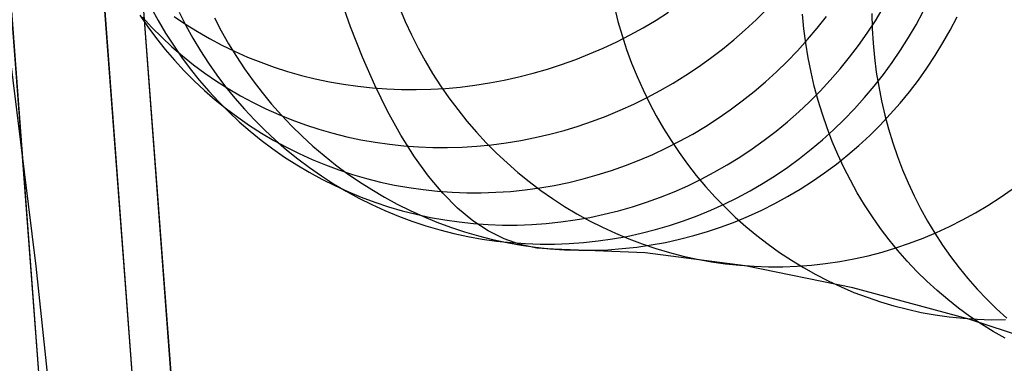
# Model space of a CAD drawing. Header units: millimetres. Extents: x 119 to 175.9, y -203.1 to -153.8.
# Tile 252 of 256: x 168.1 to 170.3, y -183.6 to -182.8. Entities that reach past the tile are written whole.
import ezdxf

# ---------------------------------------------------------------- set-up
doc = ezdxf.new("R2010")
doc.units = ezdxf.units.MM
doc.header["$MEASUREMENT"] = 0
doc.layers.add('Layer 01', color=5, linetype='Continuous', true_color=0x0000ff)

msp = doc.modelspace()

# ---------------------------------------------------------------- linework, layer by layer
at = {"layer": 'Layer 01'}
for p, q in [((168.4549, -184.1856, 34.9024), (168.3392, -182.6421, 34.9004)), ((168.4549, -184.19, 31.7062), (168.3392, -182.6464, 31.7043)), ((168.1542, -184.2043, 35.2716), (168.0389, -182.6665, 35.2697)), ((168.3664, -184.1909, 35.1659), (168.2509, -182.649, 35.1639)), ((168.3664, -184.1958, 31.4427), (168.2509, -182.654, 31.4407)), ((168.1542, -184.2093, 31.3375), (168.0389, -182.6715, 31.3355)), ((168.8202, -182.8003, 34.9395), (168.7941, -182.7265, 34.7982)), ((168.365, -182.7568, 36.5807), (168.3808, -182.786, 36.5725)), ((168.932, -182.7572, 38.9425), (168.9451, -182.7883, 38.9371)), ((169.4231, -182.7552, 40.6276), (169.4314, -182.7877, 40.6214)), ((169.7471, -182.7841, 35.5298), (169.7713, -182.7602, 35.5327)), ((170.0197, -182.7863, 36.2011), (170.0376, -182.7571, 36.2016)), ((168.339, -182.7736, 36.2111), (168.3574, -182.8004, 36.2007)), ((168.3445, -182.778, 35.822), (168.3662, -182.8014, 35.8099)), ((168.4172, -182.7765, 35.4031), (168.4435, -182.7943, 35.3905)), ((168.4283, -182.7669, 36.9264), (168.4436, -182.7968, 36.9205)), ((168.5091, -182.7796, 37.2623), (168.5249, -182.8096, 37.2585)), ((169.5184, -182.7848, 35.1834), (169.5472, -182.7666, 35.1854)), ((169.8562, -182.8046, 41.8802), (169.853, -182.7711, 41.8864)), ((169.8867, -182.8034, 35.8682), (169.9079, -182.7766, 35.8701)), ((170.0112, -182.77, 42.3075), (170.0122, -182.8037, 42.3018)), ((170.1127, -182.7954, 36.5267), (170.129, -182.7654, 36.5252)), ((170.1905, -182.8076, 36.8499), (170.2062, -182.7775, 36.846)), ((168.3574, -182.8004, 36.2007), (168.3767, -182.8265, 36.1902)), ((168.3662, -182.8014, 35.8099), (168.3888, -182.824, 35.7978)), ((168.3808, -182.786, 36.5725), (168.3976, -182.8145, 36.5641)), ((168.4435, -182.7943, 35.3905), (168.4705, -182.8112, 35.3782)), ((168.4436, -182.7968, 36.9205), (168.4599, -182.8262, 36.9144)), ((168.8473, -182.8694, 35.083), (168.8202, -182.8003, 34.9395)), ((168.9451, -182.7883, 38.9371), (168.9593, -182.8188, 38.9314)), ((169.4314, -182.7877, 40.6214), (169.4407, -182.8199, 40.6149)), ((169.4591, -182.8187, 35.1809), (169.4891, -182.8022, 35.1819)), ((169.4891, -182.8022, 35.1819), (169.5184, -182.7848, 35.1834)), ((169.7222, -182.8073, 35.5274), (169.7471, -182.7841, 35.5298)), ((169.8605, -182.8378, 41.8737), (169.8562, -182.8046, 41.8802)), ((169.8647, -182.8294, 35.8667), (169.8867, -182.8034, 35.8682)), ((170.001, -182.8148, 36.2008), (170.0197, -182.7863, 36.2011)), ((170.0122, -182.8037, 42.3018), (170.0143, -182.8372, 42.2956)), ((170.0955, -182.8248, 36.5285), (170.1127, -182.7954, 36.5267)), ((168.3767, -182.8265, 36.1902), (168.3969, -182.8519, 36.1797)), ((168.3888, -182.824, 35.7978), (168.4122, -182.8457, 35.7858)), ((168.3976, -182.8145, 36.5641), (168.4154, -182.8423, 36.5557)), ((168.4599, -182.8262, 36.9144), (168.4771, -182.855, 36.9081)), ((168.4705, -182.8112, 35.3782), (168.4981, -182.8271, 35.3661)), ((168.4981, -182.8271, 35.3661), (168.5265, -182.8421, 35.3543)), ((168.5249, -182.8096, 37.2585), (168.5417, -182.839, 37.2544)), ((168.9593, -182.8188, 38.9314), (168.9745, -182.8488, 38.9254)), ((169.4287, -182.8341, 35.1804), (169.4591, -182.8187, 35.1809)), ((169.4407, -182.8199, 40.6149), (169.4511, -182.8517, 40.608)), ((169.6964, -182.8297, 35.5254), (169.7222, -182.8073, 35.5274)), ((169.9812, -182.8426, 36.2009), (170.001, -182.8148, 36.2008)), ((170.0772, -182.8536, 36.5306), (170.0955, -182.8248, 36.5285)), ((170.1738, -182.8371, 36.8541), (170.1905, -182.8076, 36.8499)), ((168.1021, -183.3465, 31.6605), (168.0403, -182.8484, 31.7227)), ((168.4122, -182.8457, 35.7858), (168.4365, -182.8666, 35.774)), ((168.4154, -182.8423, 36.5557), (168.4342, -182.8695, 36.5471)), ((168.5265, -182.8421, 35.3543), (168.5554, -182.8561, 35.3427)), ((168.5417, -182.839, 37.2544), (168.5594, -182.8679, 37.2501)), ((168.9745, -182.8488, 38.9254), (168.9907, -182.8782, 38.9192)), ((169.3665, -182.8622, 35.1809), (169.3978, -182.8487, 35.1804)), ((169.3978, -182.8487, 35.1804), (169.4287, -182.8341, 35.1804)), ((169.67, -182.8513, 35.5238), (169.6964, -182.8297, 35.5254)), ((169.8418, -182.8547, 35.8656), (169.8647, -182.8294, 35.8667)), ((169.866, -182.8708, 41.8669), (169.8605, -182.8378, 41.8737)), ((169.9606, -182.8698, 36.2012), (169.9812, -182.8426, 36.2009)), ((170.0143, -182.8372, 42.2956), (170.0175, -182.8705, 42.2891)), ((170.1561, -182.866, 36.8585), (170.1738, -182.8371, 36.8541)), ((168.3969, -182.8519, 36.1797), (168.4181, -182.8766, 36.1691)), ((168.4342, -182.8695, 36.5471), (168.4539, -182.896, 36.5385)), ((168.4365, -182.8666, 35.774), (168.4615, -182.8867, 35.7622)), ((168.4771, -182.855, 36.9081), (168.4954, -182.8831, 36.9016)), ((168.5554, -182.8561, 35.3427), (168.5849, -182.8691, 35.3315)), ((168.5594, -182.8679, 37.2501), (168.5782, -182.8961, 37.2456)), ((168.5849, -182.8691, 35.3315), (168.6149, -182.8811, 35.3206)), ((168.8755, -182.9336, 35.2285), (168.8473, -182.8694, 35.083)), ((169.3348, -182.8748, 35.1819), (169.3665, -182.8622, 35.1809)), ((169.4511, -182.8517, 40.608), (169.4626, -182.883, 40.6008)), ((169.6151, -182.8918, 35.5219), (169.6429, -182.8719, 35.5226)), ((169.6429, -182.8719, 35.5226), (169.67, -182.8513, 35.5238)), ((169.8181, -182.8793, 35.8648), (169.8418, -182.8547, 35.8656)), ((169.8725, -182.9035, 41.8596), (169.866, -182.8708, 41.8669)), ((169.939, -182.8963, 36.2019), (169.9606, -182.8698, 36.2012)), ((170.0175, -182.8705, 42.2891), (170.0217, -182.9037, 42.2821)), ((170.058, -182.8818, 36.5329), (170.0772, -182.8536, 36.5306)), ((170.1375, -182.8942, 36.8631), (170.1561, -182.866, 36.8585)), ((168.4181, -182.8766, 36.1691), (168.4401, -182.9004, 36.1586)), ((168.4615, -182.8867, 35.7622), (168.4873, -182.9058, 35.7506)), ((168.4954, -182.8831, 36.9016), (168.5146, -182.9105, 36.8949)), ((168.6149, -182.8811, 35.3206), (168.6455, -182.8921, 35.31)), ((168.6455, -182.8921, 35.31), (168.6765, -182.9021, 35.2997)), ((168.9907, -182.8782, 38.9192), (169.0079, -182.9069, 38.9127)), ((169.2702, -182.8968, 35.1853), (169.3026, -182.8863, 35.1834)), ((169.3026, -182.8863, 35.1834), (169.3348, -182.8748, 35.1819)), ((169.4626, -182.883, 40.6008), (169.475, -182.9139, 40.5933)), ((169.5866, -182.9107, 35.5216), (169.6151, -182.8918, 35.5219)), ((169.7936, -182.903, 35.8644), (169.8181, -182.8793, 35.8648)), ((170.0379, -182.9092, 36.5355), (170.058, -182.8818, 36.5329)), ((170.1179, -182.9217, 36.868), (170.1375, -182.8942, 36.8631)), ((168.4401, -182.9004, 36.1586), (168.463, -182.9234, 36.1481)), ((168.4539, -182.896, 36.5385), (168.4746, -182.9218, 36.5297)), ((168.4873, -182.9058, 35.7506), (168.5138, -182.924, 35.7392)), ((168.5146, -182.9105, 36.8949), (168.5348, -182.9372, 36.8881)), ((168.5782, -182.8961, 37.2456), (168.5979, -182.9235, 37.2408)), ((168.6765, -182.9021, 35.2997), (168.7079, -182.911, 35.2899)), ((168.7079, -182.911, 35.2899), (168.7398, -182.9188, 35.2803)), ((169.0079, -182.9069, 38.9127), (169.0261, -182.9351, 38.906)), ((169.1714, -182.9221, 35.1942), (169.2046, -182.9147, 35.1908)), ((169.2046, -182.9147, 35.1908), (169.2375, -182.9063, 35.1878)), ((169.2375, -182.9063, 35.1878), (169.2702, -182.8968, 35.1853)), ((169.475, -182.9139, 40.5933), (169.4886, -182.9443, 40.5855)), ((169.5576, -182.9286, 35.5217), (169.5866, -182.9107, 35.5216)), ((169.7683, -182.926, 35.8643), (169.7936, -182.903, 35.8644)), ((169.88, -182.9359, 41.8519), (169.8725, -182.9035, 41.8596)), ((169.9166, -182.9221, 36.2029), (169.939, -182.8963, 36.2019)), ((170.0169, -182.936, 36.5384), (170.0379, -182.9092, 36.5355)), ((170.0217, -182.9037, 42.2821), (170.0271, -182.9366, 42.2747)), ((168.463, -182.9234, 36.1481), (168.4868, -182.9456, 36.1375)), ((168.4746, -182.9218, 36.5297), (168.4961, -182.9468, 36.5209)), ((168.5138, -182.924, 35.7392), (168.541, -182.9413, 35.7279)), ((168.5348, -182.9372, 36.8881), (168.5558, -182.9632, 36.8811)), ((168.5979, -182.9235, 37.2408), (168.6184, -182.9503, 37.2358)), ((168.7398, -182.9188, 35.2803), (168.772, -182.9256, 35.2712)), ((168.772, -182.9256, 35.2712), (168.8045, -182.9313, 35.2624)), ((168.8045, -182.9313, 35.2624), (168.8372, -182.9359, 35.254)), ((168.8372, -182.9359, 35.254), (168.8702, -182.9395, 35.2461)), ((168.8702, -182.9395, 35.2461), (168.9035, -182.9419, 35.2385)), ((168.9047, -182.993, 35.3759), (168.8755, -182.9336, 35.2285)), ((169.0261, -182.9351, 38.906), (169.0451, -182.9625, 38.899)), ((169.0375, -182.9407, 35.2127), (169.0711, -182.9377, 35.2074)), ((169.0711, -182.9377, 35.2074), (169.1046, -182.9336, 35.2025)), ((169.1046, -182.9336, 35.2025), (169.1381, -182.9284, 35.1981)), ((169.1381, -182.9284, 35.1981), (169.1714, -182.9221, 35.1942)), ((169.528, -182.9456, 35.5223), (169.5576, -182.9286, 35.5217)), ((169.7422, -182.9481, 35.8646), (169.7683, -182.926, 35.8643)), ((169.8887, -182.968, 41.8439), (169.88, -182.9359, 41.8519)), ((169.8934, -182.947, 36.2042), (169.9166, -182.9221, 36.2029)), ((169.995, -182.9619, 36.5416), (170.0169, -182.936, 36.5384)), ((170.0271, -182.9366, 42.2747), (170.0336, -182.9692, 42.2669)), ((170.0974, -182.9486, 36.8731), (170.1179, -182.9217, 36.868)), ((168.4868, -182.9456, 36.1375), (168.5113, -182.9669, 36.1271)), ((168.4961, -182.9468, 36.5209), (168.5185, -182.9709, 36.512)), ((168.541, -182.9413, 35.7279), (168.5689, -182.9576, 35.7168)), ((168.5558, -182.9632, 36.8811), (168.5778, -182.9884, 36.874)), ((168.5689, -182.9576, 35.7168), (168.5974, -182.9729, 35.7059)), ((168.6184, -182.9503, 37.2358), (168.6399, -182.9764, 37.2306)), ((168.9035, -182.9419, 35.2385), (168.9368, -182.9433, 35.2314)), ((168.9368, -182.9433, 35.2314), (168.9703, -182.9435, 35.2247)), ((168.9703, -182.9435, 35.2247), (169.0039, -182.9427, 35.2185)), ((169.0039, -182.9427, 35.2185), (169.0375, -182.9407, 35.2127)), ((169.0451, -182.9625, 38.899), (169.0651, -182.9892, 38.8918)), ((169.4673, -182.9767, 35.5247), (169.4979, -182.9617, 35.5233)), ((169.4886, -182.9443, 40.5855), (169.5031, -182.9741, 40.5774)), ((169.4979, -182.9617, 35.5233), (169.528, -182.9456, 35.5223)), ((169.7155, -182.9693, 35.8653), (169.7422, -182.9481, 35.8646)), ((169.8693, -182.9712, 36.2059), (169.8934, -182.947, 36.2042)), ((169.9722, -182.9872, 36.545), (169.995, -182.9619, 36.5416)), ((170.076, -182.9746, 36.8784), (170.0974, -182.9486, 36.8731)), ((168.5113, -182.9669, 36.1271), (168.5366, -182.9873, 36.1167)), ((168.5185, -182.9709, 36.512), (168.5418, -182.9943, 36.503)), ((168.5974, -182.9729, 35.7059), (168.6265, -182.9872, 35.6952)), ((168.6399, -182.9764, 37.2306), (168.6623, -183.0016, 37.2251)), ((169.4362, -182.9908, 35.5265), (169.4673, -182.9767, 35.5247)), ((169.5031, -182.9741, 40.5774), (169.5186, -183.0034, 40.569)), ((169.6881, -182.9896, 35.8664), (169.7155, -182.9693, 35.8653)), ((169.8445, -182.9945, 36.2078), (169.8693, -182.9712, 36.2059)), ((169.8984, -182.9996, 41.8356), (169.8887, -182.968, 41.8439)), ((170.0336, -182.9692, 42.2669), (170.0411, -183.0015, 42.2588)), ((170.0537, -182.9999, 36.8839), (170.076, -182.9746, 36.8784)), ((168.5366, -182.9873, 36.1167), (168.5627, -183.0068, 36.1063)), ((168.5418, -182.9943, 36.503), (168.5658, -183.0168, 36.494)), ((168.5627, -183.0068, 36.1063), (168.5894, -183.0254, 36.096)), ((168.5778, -182.9884, 36.874), (168.6006, -183.0127, 36.8667)), ((168.6265, -182.9872, 35.6952), (168.6561, -183.0005, 35.6847)), ((168.6561, -183.0005, 35.6847), (168.6863, -183.0128, 35.6744)), ((168.6623, -183.0016, 37.2251), (168.6855, -183.026, 37.2195)), ((168.9349, -183.0473, 35.5251), (168.9047, -182.993, 35.3759)), ((169.0651, -182.9892, 38.8918), (169.086, -183.0152, 38.8844)), ((169.3729, -183.0158, 35.5314), (169.4047, -183.0038, 35.5287)), ((169.4047, -183.0038, 35.5287), (169.4362, -182.9908, 35.5265)), ((169.5186, -183.0034, 40.569), (169.5351, -183.032, 40.5604)), ((169.66, -183.009, 35.8678), (169.6881, -182.9896, 35.8664)), ((169.8189, -183.017, 36.21), (169.8445, -182.9945, 36.2078)), ((169.9092, -183.0308, 41.8269), (169.8984, -182.9996, 41.8356)), ((169.9486, -183.0116, 36.5487), (169.9722, -182.9872, 36.545)), ((170.0306, -183.0244, 36.8896), (170.0537, -182.9999, 36.8839)), ((170.0411, -183.0015, 42.2588), (170.0497, -183.0334, 42.2503)), ((168.5658, -183.0168, 36.494), (168.5907, -183.0384, 36.4849)), ((168.5894, -183.0254, 36.096), (168.6169, -183.043, 36.0858)), ((168.6006, -183.0127, 36.8667), (168.6242, -183.0362, 36.8593)), ((168.6855, -183.026, 37.2195), (168.7094, -183.0496, 37.2137)), ((168.6863, -183.0128, 35.6744), (168.717, -183.024, 35.6644)), ((168.717, -183.024, 35.6644), (168.7481, -183.0341, 35.6547)), ((169.086, -183.0152, 38.8844), (169.1078, -183.0404, 38.8767)), ((169.3081, -183.0366, 35.538), (169.3406, -183.0267, 35.5345)), ((169.3406, -183.0267, 35.5345), (169.3729, -183.0158, 35.5314)), ((169.6021, -183.0449, 35.8717), (169.6313, -183.0274, 35.8695)), ((169.6313, -183.0274, 35.8695), (169.66, -183.009, 35.8678)), ((169.7925, -183.0386, 36.2126), (169.8189, -183.017, 36.21)), ((169.9242, -183.0351, 36.5526), (169.9486, -183.0116, 36.5487)), ((170.0067, -183.0481, 36.8955), (170.0306, -183.0244, 36.8896)), ((168.5907, -183.0384, 36.4849), (168.6163, -183.059, 36.4759)), ((168.6169, -183.043, 36.0858), (168.645, -183.0596, 36.0757)), ((168.6242, -183.0362, 36.8593), (168.6486, -183.0589, 36.8518)), ((168.7094, -183.0496, 37.2137), (168.7342, -183.0723, 37.2076)), ((168.7481, -183.0341, 35.6547), (168.7796, -183.0432, 35.6452)), ((168.7796, -183.0432, 35.6452), (168.8115, -183.0511, 35.636)), ((168.8115, -183.0511, 35.636), (168.8437, -183.058, 35.627)), ((168.9661, -183.0967, 35.6757), (168.9349, -183.0473, 35.5251)), ((169.1078, -183.0404, 38.8767), (169.1303, -183.0648, 38.8688)), ((169.2092, -183.0596, 35.5509), (169.2424, -183.053, 35.5462)), ((169.2424, -183.053, 35.5462), (169.2754, -183.0453, 35.5419)), ((169.2754, -183.0453, 35.5419), (169.3081, -183.0366, 35.538)), ((169.5351, -183.032, 40.5604), (169.5526, -183.0599, 40.5515)), ((169.5723, -183.0614, 35.8742), (169.6021, -183.0449, 35.8717)), ((169.7655, -183.0593, 36.2154), (169.7925, -183.0386, 36.2126)), ((169.8991, -183.0578, 36.5568), (169.9242, -183.0351, 36.5526)), ((169.921, -183.0616, 41.8178), (169.9092, -183.0308, 41.8269)), ((169.982, -183.0708, 36.9016), (170.0067, -183.0481, 36.8955)), ((170.0497, -183.0334, 42.2503), (170.0594, -183.0649, 42.2414)), ((168.6163, -183.059, 36.4759), (168.6426, -183.0788, 36.4668)), ((168.645, -183.0596, 36.0757), (168.6737, -183.0751, 36.0657)), ((168.6486, -183.0589, 36.8518), (168.6738, -183.0807, 36.8442)), ((168.6737, -183.0751, 36.0657), (168.7029, -183.0897, 36.0559)), ((168.7342, -183.0723, 37.2076), (168.7597, -183.0941, 37.2014)), ((168.8437, -183.058, 35.627), (168.8763, -183.0638, 35.6184)), ((168.8763, -183.0638, 35.6184), (168.9091, -183.0684, 35.6101)), ((168.9091, -183.0684, 35.6101), (168.9421, -183.0719, 35.6021)), ((168.9421, -183.0719, 35.6021), (168.9753, -183.0743, 35.5945)), ((168.9753, -183.0743, 35.5945), (169.0086, -183.0756, 35.5872)), ((169.0086, -183.0756, 35.5872), (169.042, -183.0758, 35.5802)), ((169.042, -183.0758, 35.5802), (169.0755, -183.0748, 35.5736)), ((169.0755, -183.0748, 35.5736), (169.109, -183.0727, 35.5674)), ((169.109, -183.0727, 35.5674), (169.1425, -183.0694, 35.5615)), ((169.1303, -183.0648, 38.8688), (169.1537, -183.0883, 38.8608)), ((169.1425, -183.0694, 35.5615), (169.1759, -183.0651, 35.556)), ((169.1759, -183.0651, 35.556), (169.2092, -183.0596, 35.5509)), ((169.5419, -183.0768, 35.877), (169.5723, -183.0614, 35.8742)), ((169.5526, -183.0599, 40.5515), (169.5709, -183.0872, 40.5423)), ((169.7378, -183.079, 36.2186), (169.7655, -183.0593, 36.2154)), ((169.8732, -183.0796, 36.5612), (169.8991, -183.0578, 36.5568)), ((169.9338, -183.0918, 41.8085), (169.921, -183.0616, 41.8178)), ((169.9566, -183.0927, 36.9079), (169.982, -183.0708, 36.9016)), ((170.0594, -183.0649, 42.2414), (170.0701, -183.096, 42.2322)), ((168.6426, -183.0788, 36.4668), (168.6696, -183.0976, 36.4577)), ((168.6696, -183.0976, 36.4577), (168.6973, -183.1154, 36.4486)), ((168.6738, -183.0807, 36.8442), (168.6997, -183.1015, 36.8364)), ((168.7029, -183.0897, 36.0559), (168.7327, -183.1032, 36.0462)), ((168.7597, -183.0941, 37.2014), (168.786, -183.115, 37.195)), ((168.9982, -183.1409, 35.8277), (168.9661, -183.0967, 35.6757)), ((169.1537, -183.0883, 38.8608), (169.1779, -183.111, 38.8526)), ((169.48, -183.1046, 35.8837), (169.5112, -183.0913, 35.8802)), ((169.5112, -183.0913, 35.8802), (169.5419, -183.0768, 35.877)), ((169.5709, -183.0872, 40.5423), (169.5902, -183.1138, 40.5329)), ((169.6806, -183.1156, 36.2258), (169.7095, -183.0978, 36.222)), ((169.7095, -183.0978, 36.222), (169.7378, -183.079, 36.2186)), ((169.8465, -183.1005, 36.5659), (169.8732, -183.0796, 36.5612)), ((169.9304, -183.1137, 36.9144), (169.9566, -183.0927, 36.9079)), ((169.9476, -183.1215, 41.7988), (169.9338, -183.0918, 41.8085)), ((170.0701, -183.096, 42.2322), (170.0818, -183.1266, 42.2227)), ((168.6973, -183.1154, 36.4486), (168.7256, -183.1322, 36.4395)), ((168.6997, -183.1015, 36.8364), (168.7263, -183.1214, 36.8286)), ((168.7327, -183.1032, 36.0462), (168.7631, -183.1156, 36.0366)), ((168.7631, -183.1156, 36.0366), (168.7938, -183.127, 36.0272)), ((168.786, -183.115, 37.195), (168.8129, -183.135, 37.1885)), ((169.1779, -183.111, 38.8526), (169.2028, -183.1327, 38.8441)), ((169.4164, -183.1282, 35.8918), (169.4484, -183.117, 35.8876)), ((169.4484, -183.117, 35.8876), (169.48, -183.1046, 35.8837)), ((169.5902, -183.1138, 40.5329), (169.6104, -183.1396, 40.5233)), ((169.6511, -183.1323, 36.2298), (169.6806, -183.1156, 36.2258)), ((169.7913, -183.1394, 36.5759), (169.8193, -183.1205, 36.5708)), ((169.8193, -183.1205, 36.5708), (169.8465, -183.1005, 36.5659)), ((169.9035, -183.1337, 36.921), (169.9304, -183.1137, 36.9144)), ((168.7256, -183.1322, 36.4395), (168.7545, -183.1479, 36.4305)), ((168.7263, -183.1214, 36.8286), (168.7536, -183.1403, 36.8207)), ((168.7536, -183.1403, 36.8207), (168.7815, -183.1583, 36.8127)), ((168.7938, -183.127, 36.0272), (168.8251, -183.1373, 36.0179)), ((168.8129, -183.135, 37.1885), (168.8405, -183.1539, 37.1818)), ((168.8251, -183.1373, 36.0179), (168.8567, -183.1464, 36.0088)), ((169.0311, -183.1801, 35.981), (168.9982, -183.1409, 35.8277)), ((169.2028, -183.1327, 38.8441), (169.2285, -183.1536, 38.8356)), ((169.3515, -183.1474, 35.9013), (169.3841, -183.1384, 35.8964)), ((169.3841, -183.1384, 35.8964), (169.4164, -183.1282, 35.8918)), ((169.6104, -183.1396, 40.5233), (169.6315, -183.1646, 40.5134)), ((169.6211, -183.1481, 36.2341), (169.6511, -183.1323, 36.2298)), ((169.7628, -183.1574, 36.5812), (169.7913, -183.1394, 36.5759)), ((169.876, -183.1527, 36.9278), (169.9035, -183.1337, 36.921)), ((169.9625, -183.1506, 41.7889), (169.9476, -183.1215, 41.7988)), ((170.0818, -183.1266, 42.2227), (170.0945, -183.1567, 42.2128)), ((168.7545, -183.1479, 36.4305), (168.784, -183.1627, 36.4215)), ((168.7815, -183.1583, 36.8127), (168.8101, -183.1752, 36.8047)), ((168.784, -183.1627, 36.4215), (168.814, -183.1763, 36.4125)), ((168.8405, -183.1539, 37.1818), (168.8687, -183.1719, 37.1749)), ((168.8567, -183.1464, 36.0088), (168.8886, -183.1545, 36)), ((168.8886, -183.1545, 36), (168.9209, -183.1614, 35.9913)), ((168.9209, -183.1614, 35.9913), (168.9535, -183.1672, 35.9828)), ((169.2285, -183.1536, 38.8356), (169.2548, -183.1735, 38.8268)), ((169.2526, -183.1678, 35.9178), (169.2857, -183.1622, 35.912)), ((169.2857, -183.1622, 35.912), (169.3187, -183.1553, 35.9065)), ((169.3187, -183.1553, 35.9065), (169.3515, -183.1474, 35.9013)), ((169.5597, -183.1765, 36.2435), (169.5907, -183.1628, 36.2387)), ((169.5907, -183.1628, 36.2387), (169.6211, -183.1481, 36.2341)), ((169.6315, -183.1646, 40.5134), (169.6533, -183.1888, 40.5034)), ((169.7337, -183.1744, 36.5868), (169.7628, -183.1574, 36.5812)), ((169.8479, -183.1707, 36.9347), (169.876, -183.1527, 36.9278)), ((169.9782, -183.1791, 41.7786), (169.9625, -183.1506, 41.7889)), ((170.0945, -183.1567, 42.2128), (170.1083, -183.1863, 42.2026)), ((168.8101, -183.1752, 36.8047), (168.8392, -183.191, 36.7966)), ((168.814, -183.1763, 36.4125), (168.8445, -183.1889, 36.4036)), ((168.8687, -183.1719, 37.1749), (168.8975, -183.1889, 37.1678)), ((168.9535, -183.1672, 35.9828), (168.9863, -183.1719, 35.9746)), ((168.9863, -183.1719, 35.9746), (169.0193, -183.1754, 35.9666)), ((169.0193, -183.1754, 35.9666), (169.0525, -183.1778, 35.9588)), ((169.065, -183.214, 36.1352), (169.0311, -183.1801, 35.981)), ((169.0525, -183.1778, 35.9588), (169.0858, -183.179, 35.9513)), ((169.0858, -183.179, 35.9513), (169.1191, -183.1791, 35.944)), ((169.1191, -183.1791, 35.944), (169.1525, -183.178, 35.937)), ((169.1525, -183.178, 35.937), (169.1859, -183.1758, 35.9303)), ((169.1859, -183.1758, 35.9303), (169.2193, -183.1724, 35.9239)), ((169.2193, -183.1724, 35.9239), (169.2526, -183.1678, 35.9178)), ((169.2548, -183.1735, 38.8268), (169.2818, -183.1924, 38.8179)), ((169.5284, -183.189, 36.2486), (169.5597, -183.1765, 36.2435)), ((169.7041, -183.1903, 36.5925), (169.7337, -183.1744, 36.5868)), ((169.7898, -183.2038, 36.949), (169.8191, -183.1878, 36.9418)), ((169.8191, -183.1878, 36.9418), (169.8479, -183.1707, 36.9347)), ((169.995, -183.2069, 41.7681), (169.9782, -183.1791, 41.7786)), ((170.1083, -183.1863, 42.2026), (170.123, -183.2153, 42.1921)), ((170.3046, -183.1901, 38.5168), (170.3321, -183.171, 38.5096)), ((168.8392, -183.191, 36.7966), (168.8689, -183.2059, 36.7884)), ((168.8445, -183.1889, 36.4036), (168.8754, -183.2004, 36.3948)), ((168.8689, -183.2059, 36.7884), (168.899, -183.2196, 36.7802)), ((168.8754, -183.2004, 36.3948), (168.9067, -183.2108, 36.386)), ((168.8975, -183.1889, 37.1678), (168.9268, -183.2048, 37.1607)), ((168.9268, -183.2048, 37.1607), (168.9567, -183.2196, 37.1534)), ((169.2818, -183.1924, 38.8179), (169.3095, -183.2103, 38.8089)), ((169.3095, -183.2103, 38.8089), (169.3377, -183.2272, 38.7998)), ((169.4647, -183.2109, 36.2596), (169.4967, -183.2005, 36.254)), ((169.4967, -183.2005, 36.254), (169.5284, -183.189, 36.2486)), ((169.6433, -183.219, 36.6047), (169.6739, -183.2052, 36.5985)), ((169.6533, -183.1888, 40.5034), (169.676, -183.2122, 40.4931)), ((169.6739, -183.2052, 36.5985), (169.7041, -183.1903, 36.5925)), ((169.76, -183.2187, 36.9564), (169.7898, -183.2038, 36.949)), ((170.0127, -183.2341, 41.7573), (169.995, -183.2069, 41.7681)), ((170.248, -183.2251, 38.5317), (170.2766, -183.2081, 38.5241)), ((170.2766, -183.2081, 38.5241), (170.3046, -183.1901, 38.5168)), ((168.899, -183.2196, 36.7802), (168.9297, -183.2323, 36.772)), ((168.9067, -183.2108, 36.386), (168.9384, -183.22, 36.3774)), ((168.9297, -183.2323, 36.772), (168.9607, -183.2438, 36.7638)), ((168.9384, -183.22, 36.3774), (168.9705, -183.2281, 36.3688)), ((168.9567, -183.2196, 37.1534), (168.987, -183.2334, 37.146)), ((168.9705, -183.2281, 36.3688), (169.0028, -183.2351, 36.3604)), ((169.0997, -183.2427, 36.2904), (169.065, -183.214, 36.1352)), ((169.3377, -183.2272, 38.7998), (169.3665, -183.2431, 38.7905)), ((169.3669, -183.2352, 36.2779), (169.3997, -183.2282, 36.2716)), ((169.3997, -183.2282, 36.2716), (169.4323, -183.2201, 36.2655)), ((169.4323, -183.2201, 36.2655), (169.4647, -183.2109, 36.2596)), ((169.5808, -183.2433, 36.6175), (169.6122, -183.2317, 36.611)), ((169.6122, -183.2317, 36.611), (169.6433, -183.219, 36.6047)), ((169.676, -183.2122, 40.4931), (169.6995, -183.2347, 40.4827)), ((169.699, -183.2453, 36.9714), (169.7297, -183.2325, 36.9638)), ((169.7297, -183.2325, 36.9638), (169.76, -183.2187, 36.9564)), ((170.123, -183.2153, 42.1921), (170.1387, -183.2436, 42.1813)), ((170.2188, -183.2411, 38.5395), (170.248, -183.2251, 38.5317)), ((168.9607, -183.2438, 36.7638), (168.9922, -183.2543, 36.7556)), ((168.987, -183.2334, 37.146), (169.0178, -183.2461, 37.1384)), ((168.9922, -183.2543, 36.7556), (169.024, -183.2636, 36.7474)), ((169.0028, -183.2351, 36.3604), (169.0354, -183.241, 36.3521)), ((169.0178, -183.2461, 37.1384), (169.049, -183.2577, 37.1308)), ((169.0354, -183.241, 36.3521), (169.0682, -183.2456, 36.3439)), ((169.0682, -183.2456, 36.3439), (169.1012, -183.2491, 36.3359)), ((169.1351, -183.2662, 36.4463), (169.0997, -183.2427, 36.2904)), ((169.1012, -183.2491, 36.3359), (169.1344, -183.2515, 36.328)), ((169.1344, -183.2515, 36.328), (169.1676, -183.2527, 36.3203)), ((169.1676, -183.2527, 36.3203), (169.2009, -183.2527, 36.3127)), ((169.2009, -183.2527, 36.3127), (169.2342, -183.2515, 36.3054)), ((169.2342, -183.2515, 36.3054), (169.2675, -183.2492, 36.2982)), ((169.2675, -183.2492, 36.2982), (169.3008, -183.2457, 36.2912)), ((169.3008, -183.2457, 36.2912), (169.3339, -183.241, 36.2845)), ((169.3339, -183.241, 36.2845), (169.3669, -183.2352, 36.2779)), ((169.3665, -183.2431, 38.7905), (169.3958, -183.2579, 38.7811)), ((169.5169, -183.2632, 36.6311), (169.549, -183.2538, 36.6242)), ((169.549, -183.2538, 36.6242), (169.5808, -183.2433, 36.6175)), ((169.6678, -183.2569, 36.9791), (169.699, -183.2453, 36.9714)), ((169.6995, -183.2347, 40.4827), (169.7237, -183.2563, 40.4721)), ((170.0312, -183.2605, 41.7463), (170.0127, -183.2341, 41.7573)), ((170.1387, -183.2436, 42.1813), (170.1554, -183.2713, 42.1703)), ((170.1892, -183.2561, 38.5475), (170.2188, -183.2411, 38.5395)), ((169.024, -183.2636, 36.7474), (169.0561, -183.2718, 36.7391)), ((169.049, -183.2577, 37.1308), (169.0806, -183.2681, 37.1231)), ((169.0561, -183.2718, 36.7391), (169.0885, -183.2788, 36.7309)), ((169.0806, -183.2681, 37.1231), (169.1125, -183.2775, 37.1153)), ((169.1125, -183.2775, 37.1153), (169.1447, -183.2856, 37.1074)), ((169.1713, -183.2845, 36.6026), (169.1351, -183.2662, 36.4463)), ((169.3958, -183.2579, 38.7811), (169.4256, -183.2716, 38.7717)), ((169.4256, -183.2716, 38.7717), (169.4558, -183.2843, 38.7621)), ((169.4519, -183.2785, 36.6452), (169.4845, -183.2714, 36.6381)), ((169.4845, -183.2714, 36.6381), (169.5169, -183.2632, 36.6311)), ((169.5722, -183.2851, 37.0026), (169.6044, -183.2769, 36.9947)), ((169.6044, -183.2769, 36.9947), (169.6362, -183.2675, 36.9868)), ((169.6362, -183.2675, 36.9868), (169.6678, -183.2569, 36.9791)), ((169.7237, -183.2563, 40.4721), (169.7487, -183.2769, 40.4613)), ((169.7487, -183.2769, 40.4613), (169.7743, -183.2967, 40.4504)), ((170.0507, -183.2862, 41.735), (170.0312, -183.2605, 41.7463)), ((170.1286, -183.2827, 38.5641), (170.1591, -183.2699, 38.5557)), ((170.1554, -183.2713, 42.1703), (170.1729, -183.2983, 42.159)), ((170.1591, -183.2699, 38.5557), (170.1892, -183.2561, 38.5475)), ((169.0885, -183.2788, 36.7309), (169.1211, -183.2846, 36.7228)), ((169.1211, -183.2846, 36.7228), (169.154, -183.2893, 36.7147)), ((169.1447, -183.2856, 37.1074), (169.1772, -183.2927, 37.0995)), ((169.154, -183.2893, 36.7147), (169.187, -183.2928, 36.7066)), ((169.2082, -183.2974, 36.7594), (169.1713, -183.2845, 36.6026)), ((169.1772, -183.2927, 37.0995), (169.2099, -183.2985, 37.0915)), ((169.187, -183.2928, 36.7066), (169.2201, -183.2951, 36.6986)), ((169.2458, -183.3051, 36.9163), (169.2082, -183.2974, 36.7594)), ((169.2099, -183.2985, 37.0915), (169.2427, -183.3032, 37.0834)), ((169.2201, -183.2951, 36.6986), (169.2533, -183.2963, 36.6907)), ((169.2533, -183.2963, 36.6907), (169.2865, -183.2963, 36.6829)), ((169.2865, -183.2963, 36.6829), (169.3197, -183.2951, 36.6751)), ((169.3197, -183.2951, 36.6751), (169.3529, -183.2927, 36.6675)), ((169.3529, -183.2927, 36.6675), (169.386, -183.2891, 36.6599)), ((169.386, -183.2891, 36.6599), (169.419, -183.2844, 36.6525)), ((169.419, -183.2844, 36.6525), (169.4519, -183.2785, 36.6452)), ((169.4558, -183.2843, 38.7621), (169.4865, -183.2958, 38.7525)), ((169.4743, -183.3029, 37.0266), (169.5071, -183.2982, 37.0186)), ((169.4865, -183.2958, 38.7525), (169.5175, -183.3062, 38.7429)), ((169.5071, -183.2982, 37.0186), (169.5398, -183.2922, 37.0105)), ((169.5398, -183.2922, 37.0105), (169.5722, -183.2851, 37.0026)), ((169.7743, -183.2967, 40.4504), (169.8006, -183.3154, 40.4394)), ((170.071, -183.3111, 41.7235), (170.0507, -183.2862, 41.735)), ((170.0663, -183.3049, 38.5813), (170.0976, -183.2944, 38.5726)), ((170.0976, -183.2944, 38.5726), (170.1286, -183.2827, 38.5641)), ((170.1729, -183.2983, 42.159), (170.1914, -183.3245, 42.1474)), ((169.2427, -183.3032, 37.0834), (169.2757, -183.3067, 37.0753)), ((169.284, -183.3074, 37.0733), (169.2458, -183.3051, 36.9163)), ((169.2757, -183.3067, 37.0753), (169.3088, -183.309, 37.0672)), ((169.4935, -183.3162, 37.8869), (169.284, -183.3074, 37.0733)), ((169.3088, -183.309, 37.0672), (169.3419, -183.3102, 37.0591)), ((169.3419, -183.3102, 37.0591), (169.3751, -183.3101, 37.051)), ((169.3751, -183.3101, 37.051), (169.4082, -183.3089, 37.0428)), ((169.4082, -183.3089, 37.0428), (169.4413, -183.3065, 37.0347)), ((169.4413, -183.3065, 37.0347), (169.4743, -183.3029, 37.0266)), ((169.7217, -183.3459, 38.695), (169.4935, -183.3162, 37.8869)), ((169.5175, -183.3062, 38.7429), (169.5489, -183.3155, 38.7332)), ((169.5489, -183.3155, 38.7332), (169.5806, -183.3236, 38.7234)), ((169.8006, -183.3154, 40.4394), (169.8276, -183.3332, 40.4283)), ((169.9707, -183.3298, 38.6082), (170.0028, -183.3226, 38.5991)), ((170.0028, -183.3226, 38.5991), (170.0347, -183.3144, 38.5901)), ((170.0347, -183.3144, 38.5901), (170.0663, -183.3049, 38.5813)), ((170.0922, -183.3352, 41.7119), (170.071, -183.3111, 41.7235)), ((169.5806, -183.3236, 38.7234), (169.6126, -183.3306, 38.7137)), ((169.6126, -183.3306, 38.7137), (169.6448, -183.3364, 38.7039)), ((169.6448, -183.3364, 38.7039), (169.6772, -183.3411, 38.6941)), ((169.6772, -183.3411, 38.6941), (169.7097, -183.3445, 38.6844)), ((169.7097, -183.3445, 38.6844), (169.7424, -183.3468, 38.6746)), ((169.8276, -183.3332, 40.4283), (169.8551, -183.3499, 40.417)), ((169.8406, -183.3466, 38.6457), (169.8733, -183.3442, 38.6362)), ((169.8733, -183.3442, 38.6362), (169.9059, -183.3405, 38.6268)), ((169.9059, -183.3405, 38.6268), (169.9384, -183.3357, 38.6174)), ((169.9384, -183.3357, 38.6174), (169.9707, -183.3298, 38.6082)), ((170.1142, -183.3585, 41.7), (170.0922, -183.3352, 41.7119)), ((170.1914, -183.3245, 42.1474), (170.2108, -183.3501, 42.1356)), ((168.1545, -183.8436, 31.5838), (168.1021, -183.3465, 31.6605)), ((169.9683, -183.3964, 39.4966), (169.7217, -183.3459, 38.695)), ((169.7424, -183.3468, 38.6746), (169.7751, -183.3479, 38.665)), ((169.7751, -183.3479, 38.665), (169.8078, -183.3479, 38.6553)), ((169.8078, -183.3479, 38.6553), (169.8406, -183.3466, 38.6457)), ((169.8551, -183.3499, 40.417), (169.8832, -183.3656, 40.4057)), ((169.8832, -183.3656, 40.4057), (169.9119, -183.3803, 40.3943)), ((170.137, -183.3809, 41.6879), (170.1142, -183.3585, 41.7)), ((170.2108, -183.3501, 42.1356), (170.231, -183.3748, 42.1236)), ((169.9119, -183.3803, 40.3943), (169.9411, -183.3939, 40.3828)), ((170.1605, -183.4024, 41.6757), (170.137, -183.3809, 41.6879)), ((170.231, -183.3748, 42.1236), (170.2521, -183.3987, 42.1114)), ((169.9411, -183.3939, 40.3828), (169.9707, -183.4064, 40.3713)), ((170.233, -183.4677, 40.2908), (169.9683, -183.3964, 39.4966)), ((169.9707, -183.4064, 40.3713), (170.0007, -183.4177, 40.3597)), ((170.1848, -183.4229, 41.6633), (170.1605, -183.4024, 41.6757)), ((170.2521, -183.3987, 42.1114), (170.274, -183.4218, 42.099)), ((170.0007, -183.4177, 40.3597), (170.0311, -183.428, 40.3481)), ((170.0311, -183.428, 40.3481), (170.0619, -183.4371, 40.3365)), ((170.2098, -183.4426, 41.6508), (170.1848, -183.4229, 41.6633)), ((170.274, -183.4218, 42.099), (170.2967, -183.444, 42.0864)), ((170.0619, -183.4371, 40.3365), (170.093, -183.4451, 40.3249)), ((170.093, -183.4451, 40.3249), (170.1244, -183.452, 40.3134)), ((170.1244, -183.452, 40.3134), (170.1561, -183.4577, 40.3019)), ((170.1561, -183.4577, 40.3019), (170.1879, -183.4622, 40.2904)), ((170.2354, -183.4612, 41.6382), (170.2098, -183.4426, 41.6508)), ((170.2967, -183.444, 42.0864), (170.3201, -183.4654, 42.0736)), ((170.1879, -183.4622, 40.2904), (170.2199, -183.4655, 40.279)), ((170.2199, -183.4655, 40.279), (170.2521, -183.4677, 40.2676)), ((170.5155, -183.5597, 41.0767), (170.233, -183.4677, 40.2908)), ((170.2617, -183.4789, 41.6254), (170.2354, -183.4612, 41.6382)), ((170.2521, -183.4677, 40.2676), (170.2843, -183.4687, 40.2564)), ((170.2886, -183.4956, 41.6126), (170.2617, -183.4789, 41.6254)), ((170.2843, -183.4687, 40.2564), (170.3166, -183.4685, 40.2452)), ((170.3161, -183.5112, 41.5997), (170.2886, -183.4956, 41.6126))]:
    msp.add_line(p, q, dxfattribs=at)

doc.saveas('drawing.dxf')
